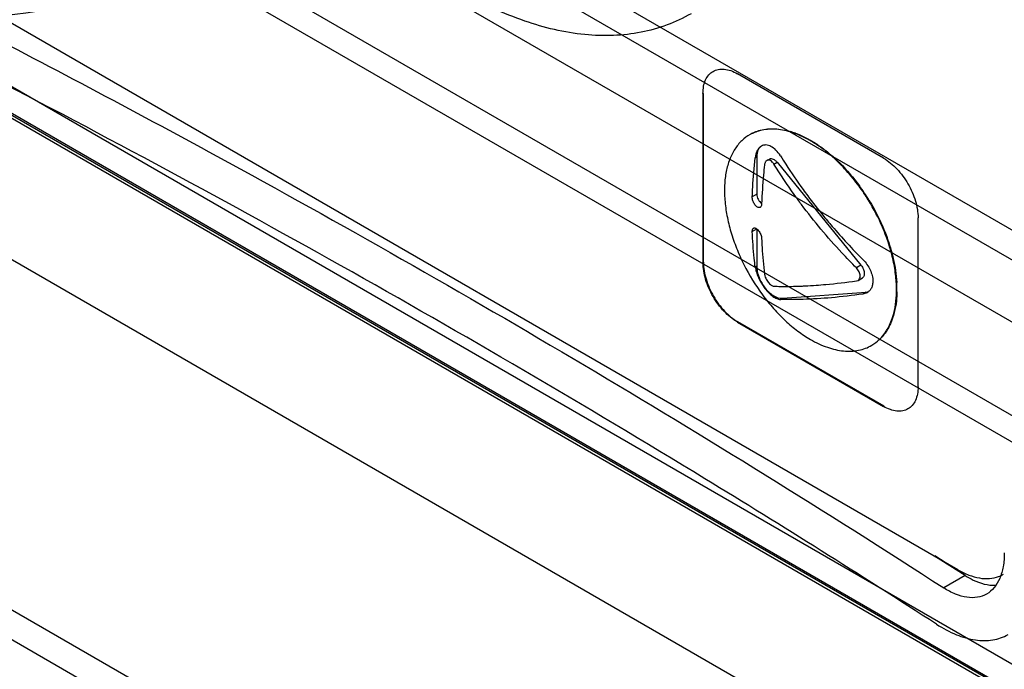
# Model space of a CAD drawing. Header units: millimetres. Extents: x 35 to 269, y 38 to 386.
# Tile 3 of 14: x 75 to 108, y 154 to 175. Entities that reach past the tile are written whole.
import ezdxf

# ---------------------------------------------------------------- set-up
doc = ezdxf.new("R2010")
doc.units = ezdxf.units.MM
doc.header["$LTSCALE"] = 27.53941
doc.layers.get('0').update_dxf_attribs({"linetype": 'CONTINUOUS'})

msp = doc.modelspace()

# ---------------------------------------------------------------- linework, layer by layer
at = {"color": 7, "linetype": 'Continuous'}
for p, q in [((127.211, 137.361), (49.156, 182.426)), ((86.972, 180.554), (118.439, 162.386)), ((118.259, 161.507), (86.792, 179.673)), ((85.378, 178.449), (116.844, 160.282)), ((113.157, 159.337), (81.691, 177.504)), ((81.978, 176.468), (113.429, 158.31)), ((70.209, 175.968), (113.325, 151.075)), ((106.144, 157.288), (74.112, 175.782)), ((113.328, 150.125), (70.207, 175.02)), ((113.39, 149.988), (70.269, 174.883)), ((70.471, 174.935), (113.591, 150.04)), ((103.705, 170.822), (98.896, 173.598)), ((97.765, 172.945), (97.779, 172.953)), ((97.765, 172.945), (97.765, 167.393)), ((97.779, 167.401), (97.779, 172.953)), ((46.853, 171.27), (132.767, 121.669)), ((49.292, 170.842), (127.075, 125.935)), ((99.482, 170.831), (99.533, 170.86)), ((99.533, 170.86), (99.533, 169.636)), ((99.865, 170.745), (99.948, 170.793)), ((100.098, 170.626), (100.202, 170.687)), ((100.202, 170.687), (102.96, 167.301)), ((99.533, 169.636), (99.386, 169.551)), ((104.836, 163.31), (104.836, 168.862)), ((99.386, 168.413), (99.531, 168.496)), ((99.533, 168.497), (99.533, 167.273)), ((97.779, 167.401), (97.765, 167.393)), ((99.533, 167.273), (99.482, 167.244)), ((102.96, 167.301), (102.81, 167.214)), ((102.81, 166.787), (102.862, 166.805)), ((102.862, 166.805), (103.006, 166.888)), ((100.376, 166.217), (103.134, 166.418)), ((103.134, 166.418), (103.02, 166.353)), ((103.16, 166.4), (103.02, 166.353)), ((104.128, 166.424), (104.127, 166.433)), ((104.128, 166.424), (104.128, 166.432)), ((100.309, 166.178), (100.376, 166.217)), ((98.896, 165.433), (98.91, 165.441)), ((98.896, 165.433), (103.705, 162.657)), ((103.719, 162.665), (98.91, 165.441)), ((103.719, 162.665), (103.705, 162.657)), ((106.387, 157.102), (105.374, 157.733)), ((106.134, 157.266), (105.393, 157.743)), ((106.387, 157.102), (105.68, 156.694)), ((106.387, 157.102), (106.134, 157.266))]:
    msp.add_line(p, q, dxfattribs=at)
for centre, radius, start, end in [((99.968, 170.436), 1.335, 116.7025, 119.186), ((99.969, 170.434), 1.337, 116.0494, 116.7027), ((99.97, 170.431), 1.34, 115.2034, 116.0493), ((99.895, 169.163), 2.641, 69.7076, 73.7963), ((99.855, 169.077), 2.723, 69.4034, 73.3684), ((97.371, 165.862), 6.845, 31.5433, 36.1879), ((97.425, 165.897), 6.797, 31.5387, 36.249), ((100.143, 166.499), 4, 0.0484, 3.4051), ((103.111, 166.734), 0.317, 274.1587, 277.9547), ((100.413, 166.494), 3.716, 359.0393, 0.0293), ((100.463, 166.502), 3.68, 358.7727, 0.0033), ((102.628, 165.828), 1.344, 300.5724, 307.8942), ((107.138, 158.017), 1.012, 289.9782, 299.9691)]:
    msp.add_arc(centre, radius, start, end, dxfattribs=at)
msp.add_open_spline([(70.471, 174.935), (72.388, 175.194), (76.225, 175.7), (80.06, 176.213), (81.978, 176.468)], degree=3, dxfattribs=at)
for points, knots in [([(97.375, 175.573), (97.123, 175.427), (96.588, 175.177), (95.725, 174.937), (94.813, 174.834), (93.516, 174.877), (91.812, 175.283), (90.522, 175.895), (89.878, 176.268)], [0, 0, 0, 0, 0.111099, 0.223766, 0.339511, 0.459633, 0.716529, 1, 1, 1, 1]), ([(73.365, 175.35), (76.189, 173.896), (87.183, 168.073), (97.903, 161.728), (105.68, 156.694)], [0, 0, 0, 0, 0.255367, 1, 1, 1, 1]), ([(105.446, 155.498), (102.928, 157.125), (92.553, 163.64), (81.849, 169.627), (73.626, 173.868)], [0, 0, 0, 0, 0.244738, 1, 1, 1, 1]), ([(97.765, 172.945), (97.765, 173.026), (97.777, 173.18), (97.84, 173.392), (97.945, 173.564), (98.043, 173.647), (98.096, 173.677)], [0, 0, 0, 0, 0.289703, 0.54909, 0.782217, 1, 1, 1, 1]), ([(98.096, 173.677), (98.149, 173.708), (98.27, 173.752), (98.472, 173.757), (98.686, 173.705), (98.826, 173.639), (98.896, 173.598)], [0, 0, 0, 0, 0.217784, 0.450912, 0.710298, 1, 1, 1, 1]), ([(99.317, 171.601), (99.217, 171.545), (99.028, 171.405), (98.799, 171.122), (98.628, 170.776), (98.516, 170.374), (98.465, 169.925), (98.475, 169.438), (98.546, 168.923), (98.676, 168.392), (98.863, 167.855), (99.182, 167.145), (99.592, 166.476), (100.076, 165.877), (100.464, 165.478), (100.87, 165.136), (101.156, 164.945), (101.3, 164.861)], [0, 0, 0, 0, 0.042822, 0.087333, 0.135001, 0.186783, 0.243115, 0.303988, 0.369039, 0.43764, 0.508968, 0.582066, 0.729256, 0.801356, 0.871072, 0.937521, 1, 1, 1, 1]), ([(99.399, 171.644), (99.419, 171.654), (99.502, 171.692), (99.589, 171.721), (99.655, 171.738)], [0, 0, 0, 0, 0.248223, 1, 1, 1, 1]), ([(99.657, 171.734), (99.635, 171.729), (99.547, 171.705), (99.461, 171.672), (99.399, 171.643)], [0, 0, 0, 0, 0.252619, 1, 1, 1, 1]), ([(99.655, 171.738), (99.806, 171.778), (100.14, 171.807), (100.466, 171.747), (100.632, 171.699)], [0, 0, 0, 0, 0.475373, 1, 1, 1, 1]), ([(100.635, 171.686), (100.469, 171.735), (100.218, 171.783), (99.887, 171.778), (99.732, 171.753), (99.657, 171.734)], [0, 0, 0, 0, 0.524085, 0.767017, 1, 1, 1, 1]), ([(100.811, 171.64), (100.849, 171.626), (101.007, 171.564), (101.159, 171.489), (101.271, 171.426)], [0, 0, 0, 0, 0.241779, 1, 1, 1, 1]), ([(101.3, 171.393), (101.26, 171.417), (101.102, 171.504), (100.938, 171.579), (100.813, 171.626)], [0, 0, 0, 0, 0.258734, 1, 1, 1, 1]), ([(100.309, 170.903), (100.268, 170.97), (100.178, 171.088), (100.037, 171.199), (99.92, 171.247), (99.837, 171.26), (99.757, 171.252), (99.709, 171.232), (99.687, 171.219)], [0, 0, 0, 0, 0.30716, 0.573331, 0.690235, 0.797855, 0.899595, 1, 1, 1, 1]), ([(101.271, 171.426), (101.309, 171.405), (101.465, 171.314), (101.614, 171.213), (101.723, 171.131)], [0, 0, 0, 0, 0.242997, 1, 1, 1, 1]), ([(101.721, 171.114), (101.687, 171.14), (101.551, 171.239), (101.409, 171.331), (101.3, 171.393)], [0, 0, 0, 0, 0.256476, 1, 1, 1, 1]), ([(99.687, 171.219), (99.659, 171.203), (99.605, 171.159), (99.545, 171.068), (99.502, 170.957), (99.487, 170.874), (99.482, 170.831)], [0, 0, 0, 0, 0.214178, 0.449065, 0.710829, 1, 1, 1, 1]), ([(99.687, 171.219), (99.662, 171.203), (99.616, 171.161), (99.567, 171.077), (99.538, 170.974), (99.533, 170.899), (99.533, 170.86)], [0, 0, 0, 0, 0.217772, 0.451708, 0.711169, 1, 1, 1, 1]), ([(102.024, 170.867), (102, 170.889), (101.901, 170.974), (101.799, 171.056), (101.721, 171.114)], [0, 0, 0, 0, 0.253898, 1, 1, 1, 1]), ([(101.723, 171.131), (101.749, 171.112), (101.853, 171.032), (101.954, 170.949), (102.029, 170.883)], [0, 0, 0, 0, 0.245996, 1, 1, 1, 1]), ([(99.386, 169.551), (99.39, 169.656), (99.41, 170.084), (99.447, 170.51), (99.482, 170.831)], [0, 0, 0, 0, 0.246032, 1, 1, 1, 1]), ([(99.788, 170.599), (99.776, 170.491), (99.733, 170.066), (99.704, 169.639), (99.693, 169.32)], [0, 0, 0, 0, 0.253945, 1, 1, 1, 1]), ([(99.865, 170.745), (99.854, 170.739), (99.834, 170.722), (99.812, 170.688), (99.796, 170.646), (99.79, 170.615), (99.788, 170.599)], [0, 0, 0, 0, 0.214204, 0.449112, 0.710927, 1, 1, 1, 1]), ([(100.098, 170.626), (100.083, 170.651), (100.049, 170.696), (99.989, 170.744), (99.932, 170.761), (99.891, 170.757), (99.873, 170.75), (99.865, 170.745)], [0, 0, 0, 0, 0.307545, 0.574079, 0.797618, 0.899452, 1, 1, 1, 1]), ([(99.948, 170.793), (99.956, 170.798), (99.975, 170.805), (100.016, 170.81), (100.075, 170.794), (100.143, 170.751), (100.183, 170.71), (100.202, 170.687)], [0, 0, 0, 0, 0.095401, 0.19553, 0.422082, 0.692689, 1, 1, 1, 1]), ([(101.005, 169.296), (100.925, 169.404), (100.608, 169.838), (100.31, 170.285), (100.098, 170.626)], [0, 0, 0, 0, 0.251616, 1, 1, 1, 1]), ([(100.309, 170.903), (100.367, 170.809), (100.605, 170.432), (100.857, 170.064), (101.054, 169.792)], [0, 0, 0, 0, 0.24864, 1, 1, 1, 1]), ([(102.895, 169.904), (102.765, 170.082), (102.491, 170.419), (102.184, 170.726), (102.024, 170.867)], [0, 0, 0, 0, 0.510086, 1, 1, 1, 1]), ([(102.029, 170.883), (102.108, 170.814), (102.427, 170.516), (102.711, 170.182), (102.907, 169.916)], [0, 0, 0, 0, 0.241976, 1, 1, 1, 1]), ([(103.705, 170.822), (103.865, 170.729), (104.169, 170.473), (104.524, 169.989), (104.766, 169.439), (104.836, 169.048), (104.836, 168.862)], [0, 0, 0, 0, 0.23724, 0.499999, 0.762759, 1, 1, 1, 1]), ([(99.533, 169.636), (99.533, 169.608), (99.542, 169.551), (99.576, 169.469), (99.627, 169.396), (99.67, 169.355), (99.694, 169.339)], [0, 0, 0, 0, 0.23477, 0.494689, 0.757485, 1, 1, 1, 1]), ([(101.054, 169.792), (101.105, 169.722), (101.314, 169.438), (101.53, 169.161), (101.697, 168.956)], [0, 0, 0, 0, 0.249089, 1, 1, 1, 1]), ([(99.642, 169.206), (99.637, 169.203), (99.625, 169.198), (99.597, 169.195), (99.557, 169.208), (99.513, 169.24), (99.471, 169.288), (99.435, 169.347), (99.407, 169.414), (99.389, 169.483), (99.386, 169.529), (99.386, 169.551)], [0, 0, 0, 0, 0.039687, 0.080505, 0.172448, 0.284824, 0.417037, 0.563356, 0.715462, 0.864007, 1, 1, 1, 1]), ([(99.693, 169.32), (99.692, 169.307), (99.69, 169.283), (99.68, 169.25), (99.665, 169.223), (99.65, 169.211), (99.642, 169.206)], [0, 0, 0, 0, 0.299868, 0.564156, 0.794416, 1, 1, 1, 1]), ([(103.789, 168.243), (103.751, 168.347), (103.586, 168.76), (103.38, 169.157), (103.205, 169.443)], [0, 0, 0, 0, 0.24701, 1, 1, 1, 1]), ([(103.218, 169.452), (103.277, 169.356), (103.502, 168.968), (103.69, 168.559), (103.806, 168.244)], [0, 0, 0, 0, 0.252144, 1, 1, 1, 1]), ([(102.81, 167.214), (102.646, 167.378), (102.008, 168.039), (101.417, 168.746), (101.005, 169.296)], [0, 0, 0, 0, 0.251966, 1, 1, 1, 1]), ([(101.697, 168.956), (101.801, 168.829), (102.223, 168.324), (102.671, 167.841), (103.02, 167.491)], [0, 0, 0, 0, 0.248693, 1, 1, 1, 1]), ([(99.386, 168.413), (99.386, 168.425), (99.387, 168.448), (99.393, 168.48), (99.406, 168.504), (99.419, 168.516), (99.426, 168.52)], [0, 0, 0, 0, 0.308362, 0.574197, 0.800399, 1, 1, 1, 1]), ([(99.482, 167.244), (99.47, 167.339), (99.425, 167.728), (99.398, 168.118), (99.386, 168.413)], [0, 0, 0, 0, 0.24528, 1, 1, 1, 1]), ([(99.426, 168.52), (99.431, 168.523), (99.442, 168.527), (99.461, 168.529), (99.482, 168.525), (99.512, 168.512), (99.55, 168.484), (99.593, 168.437), (99.632, 168.379), (99.664, 168.314), (99.685, 168.248), (99.692, 168.203), (99.693, 168.182)], [0, 0, 0, 0, 0.036507, 0.075016, 0.117639, 0.165625, 0.278996, 0.413752, 0.563047, 0.717373, 0.866264, 1, 1, 1, 1]), ([(99.693, 168.182), (99.697, 168.082), (99.716, 167.691), (99.751, 167.302), (99.788, 167.012)], [0, 0, 0, 0, 0.254747, 1, 1, 1, 1]), ([(103.935, 167.793), (103.925, 167.831), (103.88, 167.982), (103.83, 168.132), (103.789, 168.243)], [0, 0, 0, 0, 0.247245, 1, 1, 1, 1]), ([(103.806, 168.244), (103.819, 168.206), (103.873, 168.057), (103.92, 167.905), (103.952, 167.791)], [0, 0, 0, 0, 0.252715, 1, 1, 1, 1]), ([(104.121, 166.744), (104.11, 166.917), (104.066, 167.271), (103.985, 167.618), (103.935, 167.793)], [0, 0, 0, 0, 0.486259, 1, 1, 1, 1]), ([(103.952, 167.791), (103.978, 167.702), (104.066, 167.356), (104.12, 167.001), (104.136, 166.737)], [0, 0, 0, 0, 0.260169, 1, 1, 1, 1]), ([(98.896, 165.433), (98.736, 165.526), (98.432, 165.782), (98.077, 166.266), (97.834, 166.816), (97.765, 167.207), (97.765, 167.393)], [0, 0, 0, 0, 0.23724, 0.499999, 0.762759, 1, 1, 1, 1]), ([(97.779, 167.401), (97.779, 167.215), (97.849, 166.824), (98.091, 166.274), (98.446, 165.79), (98.75, 165.534), (98.91, 165.441)], [0, 0, 0, 0, 0.237241, 0.500001, 0.76276, 1, 1, 1, 1]), ([(103.02, 167.491), (103.07, 167.441), (103.161, 167.333), (103.265, 167.154), (103.332, 166.968), (103.35, 166.84), (103.35, 166.78)], [0, 0, 0, 0, 0.263614, 0.524452, 0.772551, 1, 1, 1, 1]), ([(99.482, 167.244), (99.49, 167.187), (99.518, 167.067), (99.587, 166.889), (99.682, 166.709), (99.797, 166.541), (99.924, 166.395), (100.056, 166.28), (100.183, 166.204), (100.27, 166.18), (100.309, 166.178)], [0, 0, 0, 0, 0.121403, 0.258377, 0.404075, 0.550425, 0.689204, 0.813137, 0.917145, 1, 1, 1, 1]), ([(99.533, 167.273), (99.533, 167.213), (99.547, 167.087), (99.604, 166.9), (99.692, 166.716), (99.807, 166.546), (99.92, 166.424), (100.018, 166.344), (100.149, 166.257), (100.278, 166.21), (100.376, 166.217)], [0, 0, 0, 0, 0.123257, 0.258144, 0.399372, 0.540696, 0.675871, 0.739486, 0.799693, 1, 1, 1, 1]), ([(102.933, 166.947), (102.933, 166.995), (102.906, 167.094), (102.847, 167.177), (102.81, 167.214)], [0, 0, 0, 0, 0.475064, 1, 1, 1, 1]), ([(102.96, 167.301), (102.993, 167.26), (103.033, 167.192), (103.062, 167.096), (103.068, 167.048), (103.068, 167.025)], [0, 0, 0, 0, 0.521482, 0.771605, 1, 1, 1, 1]), ([(99.788, 167.012), (99.791, 166.991), (99.801, 166.946), (99.837, 166.855), (99.889, 166.768), (99.954, 166.694), (100.003, 166.651), (100.051, 166.622), (100.084, 166.613), (100.098, 166.613)], [0, 0, 0, 0, 0.121446, 0.258484, 0.55014, 0.688987, 0.812985, 0.917065, 1, 1, 1, 1]), ([(101.487, 166.646), (101.592, 166.654), (102.034, 166.69), (102.475, 166.742), (102.81, 166.787)], [0, 0, 0, 0, 0.237513, 1, 1, 1, 1]), ([(102.862, 166.805), (102.873, 166.811), (102.894, 166.828), (102.925, 166.874), (102.933, 166.918), (102.933, 166.947)], [0, 0, 0, 0, 0.232017, 0.470632, 1, 1, 1, 1]), ([(103.068, 167.025), (103.068, 167.01), (103.066, 166.981), (103.054, 166.941), (103.034, 166.909), (103.016, 166.894), (103.006, 166.888)], [0, 0, 0, 0, 0.289793, 0.549066, 0.782242, 1, 1, 1, 1]), ([(103.35, 166.78), (103.35, 166.739), (103.343, 166.66), (103.306, 166.551), (103.245, 166.461), (103.19, 166.417), (103.16, 166.4)], [0, 0, 0, 0, 0.276767, 0.530937, 0.768744, 1, 1, 1, 1]), ([(104.129, 166.496), (104.129, 166.517), (104.128, 166.599), (104.125, 166.682), (104.121, 166.744)], [0, 0, 0, 0, 0.246641, 1, 1, 1, 1]), ([(100.098, 166.613), (100.17, 166.61), (100.472, 166.603), (100.775, 166.609), (101.005, 166.618)], [0, 0, 0, 0, 0.236205, 1, 1, 1, 1]), ([(101.005, 166.618), (101.045, 166.62), (101.205, 166.628), (101.366, 166.638), (101.487, 166.646)], [0, 0, 0, 0, 0.244211, 1, 1, 1, 1]), ([(103.154, 166.42), (103.16, 166.421), (103.18, 166.425), (103.2, 166.43), (103.215, 166.435)], [0, 0, 0, 0, 0.254043, 1, 1, 1, 1]), ([(103.92, 165.384), (103.954, 165.459), (104.077, 165.793), (104.123, 166.151), (104.128, 166.424)], [0, 0, 0, 0, 0.231429, 1, 1, 1, 1]), ([(104.142, 166.424), (104.14, 166.327), (104.118, 165.97), (104.035, 165.614), (103.927, 165.377)], [0, 0, 0, 0, 0.270288, 1, 1, 1, 1]), ([(101.054, 166.178), (100.989, 166.176), (100.741, 166.17), (100.492, 166.172), (100.309, 166.178)], [0, 0, 0, 0, 0.261676, 1, 1, 1, 1]), ([(103.02, 166.353), (102.676, 166.306), (102.022, 166.23), (101.365, 166.187), (101.054, 166.178)], [0, 0, 0, 0, 0.527144, 1, 1, 1, 1]), ([(103.453, 164.767), (103.517, 164.816), (103.639, 164.929), (103.739, 165.061), (103.785, 165.132)], [0, 0, 0, 0, 0.491352, 1, 1, 1, 1]), ([(103.789, 165.126), (103.766, 165.09), (103.67, 164.957), (103.552, 164.838), (103.455, 164.765)], [0, 0, 0, 0, 0.257267, 1, 1, 1, 1]), ([(103.785, 165.132), (103.797, 165.151), (103.848, 165.233), (103.891, 165.318), (103.92, 165.384)], [0, 0, 0, 0, 0.244775, 1, 1, 1, 1]), ([(103.927, 165.377), (103.917, 165.354), (103.876, 165.268), (103.829, 165.185), (103.789, 165.126)], [0, 0, 0, 0, 0.255578, 1, 1, 1, 1]), ([(101.3, 164.861), (101.477, 164.759), (101.748, 164.63), (102.121, 164.523), (102.385, 164.479), (102.639, 164.471), (102.88, 164.5), (103.106, 164.564), (103.246, 164.631), (103.312, 164.67)], [0, 0, 0, 0, 0.289434, 0.422683, 0.548587, 0.667908, 0.781819, 0.891885, 1, 1, 1, 1]), ([(104.836, 163.31), (104.836, 163.229), (104.824, 163.075), (104.761, 162.863), (104.656, 162.691), (104.557, 162.608), (104.505, 162.578)], [0, 0, 0, 0, 0.289703, 0.54909, 0.782217, 1, 1, 1, 1]), ([(104.505, 162.578), (104.452, 162.547), (104.33, 162.503), (104.129, 162.498), (103.914, 162.55), (103.775, 162.616), (103.705, 162.657)], [0, 0, 0, 0, 0.217784, 0.450912, 0.710298, 1, 1, 1, 1]), ([(107.672, 157.844), (107.672, 157.692), (107.651, 157.406), (107.542, 157.014), (107.358, 156.699), (107.183, 156.547), (107.09, 156.493)], [0, 0, 0, 0, 0.296276, 0.558054, 0.788972, 1, 1, 1, 1]), ([(106.144, 157.288), (106.26, 157.222), (106.489, 157.11), (106.842, 157.009), (107.177, 156.988), (107.388, 157.031), (107.484, 157.065)], [0, 0, 0, 0, 0.285845, 0.545602, 0.781448, 1, 1, 1, 1]), ([(106.387, 157.102), (106.471, 157.047), (106.776, 156.872), (107.136, 156.767), (107.388, 156.782)], [0, 0, 0, 0, 0.283865, 1, 1, 1, 1]), ([(107.09, 156.493), (106.997, 156.44), (106.783, 156.365), (106.426, 156.37), (106.048, 156.481), (105.803, 156.614), (105.68, 156.694)], [0, 0, 0, 0, 0.214355, 0.444956, 0.705008, 1, 1, 1, 1]), ([(105.446, 155.498), (105.652, 155.365), (106.059, 155.143), (106.69, 154.959), (107.284, 154.947), (107.64, 155.074), (107.794, 155.163)], [0, 0, 0, 0, 0.295368, 0.555432, 0.786061, 1, 1, 1, 1])]:
    msp.add_open_spline(points, degree=3, knots=knots, dxfattribs=at)

doc.saveas('drawing.dxf')
